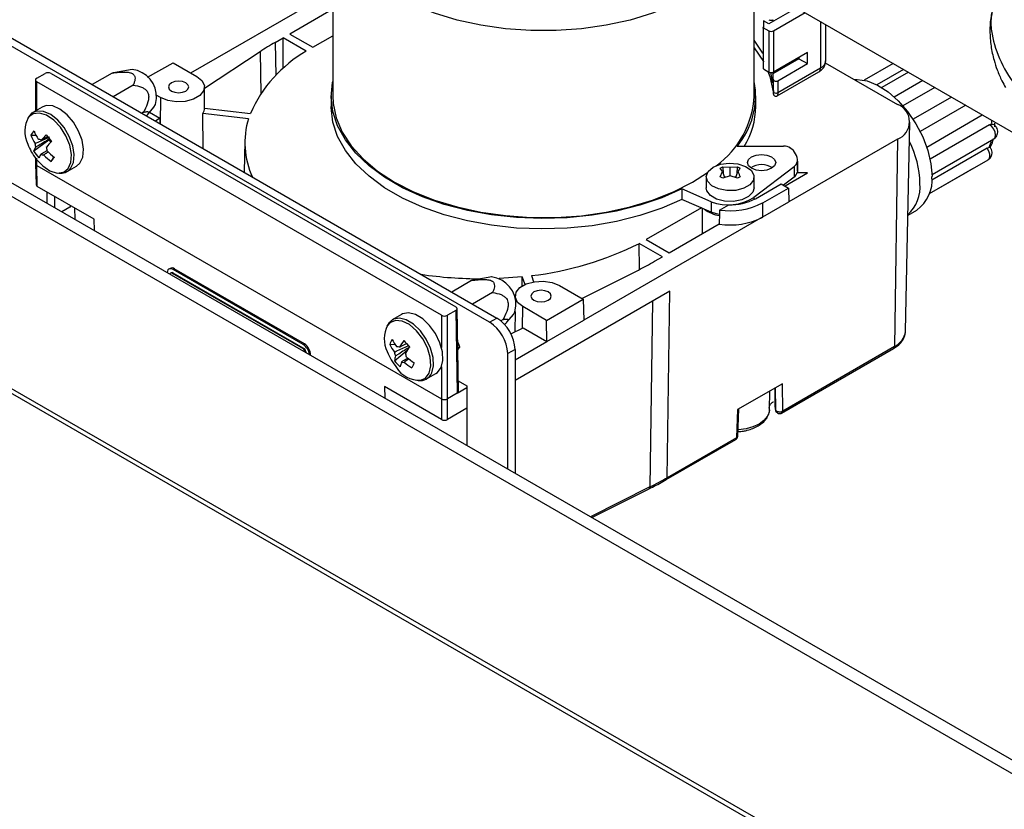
# Model space of a CAD drawing. Header units: millimetres. Extents: x 0 to 420, y 0 to 297.
# Tile 10 of 78: x 139.84 to 151.37, y 96.28 to 105.52. Entities that reach past the tile are written whole.
import ezdxf

# ---------------------------------------------------------------- set-up
doc = ezdxf.new("R2010")
doc.units = ezdxf.units.MM

msp = doc.modelspace()

# ---------------------------------------------------------------- linework, layer by layer
at = {"color": 7, "linetype": 'Continuous', "lineweight": 25}
for p, q in [((120.836, 112.121), (160.491, 89.229)), ((120.87, 112.047), (160.524, 89.155)), ((145.344, 101.981), (134.031, 108.512)), ((134.115, 108.561), (145.429, 102.03)), ((145.932, 107.399), (160.244, 99.137)), ((143.507, 106.819), (143.507, 104.631)), ((148.442, 104.631), (148.442, 105.95)), ((141.847, 104.901), (143.507, 105.86)), ((143.507, 105.647), (143.004, 105.357)), ((148.938, 105.664), (148.612, 105.476)), ((148.668, 105.394), (149.037, 105.607)), ((148.548, 105.512), (148.548, 105.439)), ((148.612, 105.476), (148.548, 105.512)), ((148.668, 105.508), (148.65, 105.519)), ((149.277, 105.468), (149.277, 105.042)), ((143.004, 105.357), (143.273, 105.202)), ((148.548, 105.439), (148.541, 105.435)), ((148.541, 105.435), (148.612, 105.394)), ((148.541, 105.435), (148.541, 105.431)), ((148.548, 105.427), (148.541, 105.431)), ((148.548, 104.949), (148.548, 105.427)), ((148.612, 105.394), (148.612, 104.912)), ((148.668, 105.394), (148.668, 104.912)), ((142.834, 105.259), (142.927, 105.312)), ((143.198, 105.156), (142.927, 105.312)), ((142.929, 104.956), (142.927, 105.312)), ((143.273, 105.202), (143.507, 105.337)), ((142.657, 105.149), (142.006, 104.717)), ((149.064, 105.141), (148.668, 104.912)), ((149.064, 105.01), (149.064, 105.141)), ((141.341, 104.85), (141.638, 105.021)), ((141.638, 105.021), (141.917, 104.86)), ((148.965, 105.067), (148.659, 104.891)), ((148.717, 104.809), (149.064, 105.01)), ((148.965, 105.084), (148.965, 105.067)), ((148.965, 105.067), (149.064, 105.01)), ((149.272, 105.021), (150.118, 104.533)), ((150.066, 105.012), (149.726, 104.816)), ((140.042, 104.839), (140.14, 104.896)), ((140.211, 104.896), (144.948, 102.161)), ((140.926, 104.899), (140.693, 104.764)), ((141.16, 104.941), (140.943, 104.903)), ((148.548, 104.949), (148.612, 104.912)), ((148.659, 104.785), (148.636, 104.906)), ((148.659, 104.891), (148.659, 104.785)), ((148.71, 104.633), (149.197, 104.914)), ((148.717, 104.671), (149.218, 104.96)), ((150.189, 104.941), (149.878, 104.761)), ((150.245, 104.909), (149.934, 104.73)), ((140.027, 104.819), (140.027, 104.455)), ((144.779, 102.063), (140.042, 104.798)), ((148.665, 104.682), (148.665, 104.821)), ((148.717, 104.809), (148.717, 104.671)), ((150.414, 104.812), (150.08, 104.619)), ((141.171, 104.758), (140.938, 104.623)), ((142.008, 104.489), (142.006, 104.738)), ((148.665, 104.697), (148.665, 104.683)), ((150.554, 104.73), (150.182, 104.516)), ((141.49, 104.613), (141.441, 104.642)), ((143.489, 104.631), (143.489, 104.508)), ((148.459, 104.508), (148.459, 104.631)), ((150.75, 104.617), (150.301, 104.358)), ((140.107, 104.502), (139.998, 104.439)), ((141.294, 104.442), (141.272, 104.43)), ((141.338, 104.411), (141.414, 104.501)), ((141.363, 104.44), (141.483, 104.37)), ((142.522, 104.365), (141.987, 104.427)), ((141.989, 104.016), (141.987, 104.427)), ((142.008, 104.489), (142.544, 104.427)), ((150.916, 104.522), (150.384, 104.215)), ((141.483, 104.37), (141.433, 104.337)), ((141.483, 104.37), (141.483, 104.308)), ((150.212, 101.875), (150.264, 104.325)), ((150.461, 104.033), (151.111, 104.409)), ((151.225, 104.303), (151.244, 104.298)), ((151.259, 104.268), (151.257, 104.313)), ((151.196, 104.295), (150.499, 103.893)), ((139.973, 104.171), (140.033, 104.173)), ((140.007, 103.987), (140.186, 104.117)), ((140.186, 104.117), (140.193, 104.126)), ((140.186, 104.117), (140.207, 104.089)), ((142.479, 104.103), (142.472, 103.737)), ((150.118, 104.124), (148.845, 103.39)), ((150.118, 104.124), (150.081, 101.696)), ((150.522, 103.711), (151.244, 104.128)), ((148.24, 104.042), (148.784, 104.042)), ((151.166, 104.019), (150.521, 103.647)), ((140.027, 103.904), (140.027, 103.839)), ((140.212, 103.863), (140.241, 103.92)), ((148.947, 103.756), (148.947, 103.878)), ((148.947, 103.866), (148.947, 103.743)), ((150.493, 103.488), (151.179, 103.884)), ((140.027, 103.838), (140.035, 103.593)), ((140.042, 103.818), (144.779, 101.083)), ((140.049, 103.573), (140.042, 103.818)), ((140.398, 103.746), (140.507, 103.809)), ((147.719, 103.623), (147.895, 103.736)), ((148.042, 103.785), (148.057, 103.795)), ((148.07, 103.746), (148.042, 103.785)), ((148.042, 103.685), (148.07, 103.746)), ((148.057, 103.795), (148.073, 103.803)), ((148.07, 103.746), (148.095, 103.675)), ((148.073, 103.803), (148.159, 103.798)), ((148.073, 103.803), (148.078, 103.724)), ((148.159, 103.798), (148.246, 103.803)), ((148.159, 103.695), (148.159, 103.798)), ((148.224, 103.675), (148.249, 103.746)), ((148.241, 103.724), (148.246, 103.803)), ((148.246, 103.803), (148.276, 103.785)), ((148.907, 103.802), (148.437, 103.443)), ((148.802, 103.577), (149.066, 103.73)), ((148.907, 103.802), (148.907, 103.68)), ((149.066, 103.73), (148.944, 103.73)), ((148.947, 103.756), (148.947, 103.743)), ((150.493, 103.488), (151, 103.781)), ((160.588, 91.584), (139.639, 103.678)), ((147.879, 103.683), (147.879, 103.557)), ((148.073, 103.668), (148.042, 103.685)), ((148.159, 103.695), (148.073, 103.668)), ((148.109, 103.679), (148.092, 103.683)), ((148.246, 103.668), (148.159, 103.695)), ((148.226, 103.683), (148.21, 103.679)), ((148.261, 103.677), (148.246, 103.668)), ((148.276, 103.685), (148.261, 103.677)), ((148.439, 103.557), (148.439, 103.683)), ((148.907, 103.68), (148.785, 103.587)), ((139.511, 103.594), (160.491, 91.482)), ((140.715, 103.189), (140.049, 103.573)), ((140.165, 103.374), (140.165, 103.507)), ((147.938, 103.393), (147.594, 103.543)), ((147.594, 103.543), (147.594, 103.42)), ((148.454, 103.428), (148.757, 103.603)), ((148.54, 103.378), (148.843, 103.553)), ((148.757, 103.603), (148.843, 103.553)), ((148.843, 103.553), (148.845, 103.39)), ((140.25, 103.458), (140.25, 103.325)), ((147.938, 103.27), (147.594, 103.42)), ((147.938, 103.393), (147.938, 103.27)), ((148.541, 103.214), (148.845, 103.39)), ((140.43, 103.329), (140.336, 103.275)), ((140.443, 103.346), (140.43, 103.329)), ((140.442, 103.342), (140.444, 103.345)), ((140.486, 103.321), (140.489, 103.187)), ((147.822, 103.321), (147.176, 102.949)), ((147.833, 103.316), (147.832, 103.017)), ((148.036, 103.295), (148.144, 103.357)), ((148.541, 103.214), (148.54, 103.378)), ((150.241, 103.235), (150.344, 103.295)), ((148.541, 103.214), (146.445, 102.004)), ((147.445, 102.794), (148.031, 103.132)), ((147.176, 102.949), (147.445, 102.794)), ((147.368, 102.749), (147.096, 102.905)), ((147.099, 102.6), (147.096, 102.905)), ((147.275, 102.695), (147.368, 102.749)), ((141.603, 102.612), (141.589, 102.604)), ((141.639, 102.599), (141.653, 102.607)), ((143.162, 101.72), (141.639, 102.599)), ((143.176, 101.728), (141.653, 102.607)), ((146.422, 102.26), (147.085, 102.593)), ((141.615, 102.561), (141.608, 102.556)), ((141.633, 102.554), (141.64, 102.558)), ((143.156, 101.675), (141.633, 102.554)), ((143.163, 101.679), (141.64, 102.558)), ((145.133, 102.47), (144.9, 102.335)), ((145.368, 102.512), (145.151, 102.474)), ((145.726, 102.515), (145.456, 102.495)), ((145.758, 102.424), (145.726, 102.515)), ((145.726, 102.404), (145.726, 102.515)), ((145.834, 102.528), (145.859, 102.455)), ((147.455, 102.346), (145.641, 101.299)), ((146.16, 102.411), (146.439, 102.25)), ((147.421, 100.16), (147.455, 102.346)), ((145.378, 102.329), (145.145, 102.194)), ((145.644, 102.289), (145.643, 102.238)), ((146.011, 102.003), (146.439, 102.25)), ((146.439, 102.25), (146.445, 102.004)), ((144.948, 102.12), (144.85, 102.063)), ((144.948, 102.12), (144.963, 101.149)), ((144.978, 101.169), (144.963, 102.141)), ((146.011, 102.003), (145.732, 102.164)), ((144.314, 102.073), (144.205, 102.01)), ((144.85, 101.083), (144.85, 102.063)), ((145.344, 101.981), (145.429, 102.03)), ((145.501, 102.013), (145.475, 101.998)), ((145.546, 101.982), (145.622, 102.072)), ((145.642, 102.109), (145.639, 101.867)), ((146.013, 101.755), (146.011, 102.003)), ((146.013, 101.755), (146.445, 102.004)), ((145.594, 101.844), (145.736, 101.915)), ((145.736, 101.915), (146.013, 101.755)), ((143.156, 101.675), (143.163, 101.679)), ((143.162, 101.72), (143.176, 101.728)), ((144.175, 101.719), (144.237, 101.723)), ((144.231, 101.53), (144.378, 101.653)), ((144.995, 101.693), (144.969, 101.761)), ((144.97, 101.678), (144.995, 101.693)), ((144.97, 101.658), (144.995, 101.693)), ((145.641, 101.663), (145.556, 101.614)), ((145.641, 101.54), (146.013, 101.755)), ((145.641, 101.663), (145.641, 100.213)), ((148.761, 100.917), (150.071, 101.673)), ((150.081, 101.696), (148.774, 100.941)), ((145.556, 100.262), (145.556, 101.614)), ((144.605, 101.317), (144.714, 101.38)), ((144.779, 100.843), (144.114, 101.227)), ((144.963, 101.149), (145.079, 101.216)), ((144.976, 101.296), (145.079, 101.236)), ((145.079, 101.236), (145.079, 100.537)), ((148.772, 101.261), (148.247, 100.958)), ((148.684, 101.211), (148.685, 100.999)), ((148.687, 101.212), (148.689, 100.962)), ((148.774, 100.941), (148.772, 101.261)), ((144.779, 101.083), (144.779, 100.843)), ((144.963, 101.149), (144.85, 101.083)), ((144.85, 100.843), (144.85, 101.083)), ((148.619, 100.956), (148.624, 101.176)), ((145.079, 100.975), (144.85, 100.843)), ((148.248, 100.653), (148.26, 100.966)), ((148.685, 100.999), (148.686, 100.991)), ((148.247, 100.958), (148.234, 100.629)), ((148.234, 100.629), (147.421, 100.16)), ((147.411, 100.138), (148.226, 100.609)), ((146.541, 99.694), (147.211, 100.03)), ((147.203, 100.028), (147.209, 100.031))]:
    msp.add_line(p, q, dxfattribs=at)
at = {"color": 8, "linetype": 'Continuous', "lineweight": 25}
for p, q in [((149.218, 105.502), (149.218, 104.96)), ((142.834, 105.259), (142.84, 104.871)), ((142.657, 105.149), (142.665, 104.658)), ((140.042, 104.464), (140.042, 104.798)), ((141.49, 104.613), (141.487, 104.306)), ((140.042, 103.818), (140.042, 103.903)), ((151, 103.781), (151.002, 103.782)), ((148.437, 103.443), (148.437, 103.419)), ((140.717, 103.056), (140.715, 103.189)), ((147.252, 102.229), (147.221, 100.052)), ((145.73, 101.913), (145.732, 102.164)), ((144.779, 102.063), (144.779, 101.687)), ((144.779, 101.46), (144.779, 101.083)), ((144.114, 101.227), (144.116, 101.093)), ((148.686, 100.991), (148.685, 101.211)), ((147.221, 100.052), (146.525, 99.703))]:
    msp.add_line(p, q, dxfattribs=at)
at = {"color": 8, "linetype": 'Continuous', "lineweight": 25, "flags": 128}
for points in [[(148.133, 106.128), (148.086, 106.082), (147.917, 105.94), (147.719, 105.812), (147.496, 105.698), (147.251, 105.6), (146.987, 105.52), (146.708, 105.459), (146.419, 105.418), (146.123, 105.397), (145.825, 105.397), (145.53, 105.418), (145.24, 105.459), (144.962, 105.52), (144.698, 105.6), (144.453, 105.698), (144.23, 105.812), (144.032, 105.941), (143.863, 106.082), (143.724, 106.234), (143.619, 106.395), (143.547, 106.562), (143.511, 106.733), (143.507, 106.817)], [(140.362, 103.742), (140.409, 103.781), (140.442, 103.853), (140.449, 103.947), (140.429, 104.054), (140.385, 104.164), (140.32, 104.266), (140.241, 104.349), (140.157, 104.406), (140.074, 104.431), (140.001, 104.422), (139.95, 104.386)], [(151.244, 104.128), (151.245, 104.129), (151.26, 104.146), (151.265, 104.174), (151.26, 104.208), (151.245, 104.243), (151.223, 104.273), (151.196, 104.295)], [(151.179, 103.884), (151.19, 103.895), (151.199, 103.919), (151.197, 103.951), (151.186, 103.986), (151.166, 104.019)], [(144.636, 101.386), (144.656, 101.47), (144.649, 101.572), (144.617, 101.682), (144.562, 101.788), (144.489, 101.882), (144.406, 101.953), (144.321, 101.994), (144.242, 102.002), (144.177, 101.975), (144.148, 101.944)], [(144.536, 101.303), (144.592, 101.327), (144.636, 101.386)], [(148.619, 100.956), (148.615, 100.926), (148.594, 100.876), (148.553, 100.829), (148.497, 100.788), (148.426, 100.756), (148.345, 100.733), (148.258, 100.72), (148.252, 100.72)]]:
    msp.add_lwpolyline(points, dxfattribs=at)
at = {"color": 7, "linetype": 'Continuous', "lineweight": 25, "flags": 128}
for points in [[(148.548, 105.123), (148.542, 105.134), (148.442, 105.286)], [(148.442, 105.196), (148.548, 105.034), (148.548, 105.033)], [(148.602, 104.918), (148.623, 104.859), (148.661, 104.679)], [(141.917, 104.86), (141.977, 104.811), (142.005, 104.752), (141.995, 104.692), (141.951, 104.637), (141.877, 104.594), (141.782, 104.568), (141.677, 104.563), (141.576, 104.579), (141.49, 104.613)], [(141.787, 104.785), (141.749, 104.8), (141.703, 104.805), (141.658, 104.8), (141.62, 104.785), (141.594, 104.763), (141.585, 104.737), (141.594, 104.711), (141.62, 104.689), (141.658, 104.674), (141.703, 104.669), (141.749, 104.674), (141.787, 104.689), (141.813, 104.711), (141.822, 104.737), (141.813, 104.763), (141.787, 104.785)], [(147.594, 103.543), (147.358, 103.439), (147.101, 103.352), (146.829, 103.284), (146.544, 103.234), (146.252, 103.205), (145.955, 103.196), (145.659, 103.208), (145.367, 103.24), (145.083, 103.291), (144.813, 103.362), (144.559, 103.451), (144.325, 103.557), (144.115, 103.679), (143.932, 103.814), (143.778, 103.96), (143.655, 104.116), (143.565, 104.28), (143.51, 104.448), (143.489, 104.619), (143.505, 104.791), (143.507, 104.801)], [(148.665, 104.821), (148.667, 104.816), (148.671, 104.812), (148.677, 104.808), (148.684, 104.806), (148.693, 104.804), (148.701, 104.805), (148.71, 104.806), (148.717, 104.809)], [(149.614, 104.823), (149.647, 104.824), (149.762, 104.807), (149.884, 104.758), (150.007, 104.68), (150.126, 104.576), (150.236, 104.45), (150.333, 104.306), (150.414, 104.152), (150.473, 103.994), (150.51, 103.837), (150.523, 103.688)], [(148.665, 104.682), (148.667, 104.678), (148.671, 104.673), (148.677, 104.669), (148.684, 104.667), (148.693, 104.666), (148.701, 104.666), (148.71, 104.668), (148.717, 104.671)], [(141.414, 104.501), (141.432, 104.531), (141.444, 104.6)], [(143.507, 104.631), (143.511, 104.545), (143.547, 104.374), (143.619, 104.207), (143.724, 104.046), (143.863, 103.894), (144.032, 103.752), (144.23, 103.623), (144.453, 103.509), (144.698, 103.412), (144.962, 103.332), (145.24, 103.271), (145.53, 103.23), (145.825, 103.209), (146.123, 103.209), (146.419, 103.229), (146.708, 103.271), (146.987, 103.332), (147.251, 103.412), (147.496, 103.509), (147.719, 103.623)], [(140.438, 103.782), (140.472, 103.852), (140.48, 103.944), (140.464, 104.049), (140.424, 104.158), (140.364, 104.261), (140.289, 104.349), (140.206, 104.414), (140.122, 104.45), (140.045, 104.455), (139.982, 104.428), (139.937, 104.37), (139.934, 104.363)], [(140.507, 103.809), (140.548, 103.845), (140.581, 103.915), (140.589, 104.007), (140.573, 104.112), (140.533, 104.221), (140.473, 104.324), (140.398, 104.412), (140.315, 104.477), (140.231, 104.514), (140.154, 104.518), (140.107, 104.502)], [(147.594, 103.42), (147.358, 103.316), (147.101, 103.23), (146.829, 103.161), (146.544, 103.112), (146.252, 103.083), (145.955, 103.074), (145.659, 103.085), (145.367, 103.117), (145.083, 103.169), (144.813, 103.24), (144.559, 103.329), (144.325, 103.435), (144.115, 103.556), (143.932, 103.691), (143.778, 103.838), (143.655, 103.994), (143.565, 104.157), (143.51, 104.326), (143.489, 104.497), (143.489, 104.508)], [(140.205, 104.111), (140.207, 104.106), (140.213, 104.095)], [(140.046, 103.881), (140.113, 103.812), (140.198, 103.755), (140.281, 103.729), (140.354, 103.739), (140.362, 103.742)], [(147.961, 103.797), (148.046, 103.831), (148.146, 103.844), (148.248, 103.836), (148.338, 103.807), (148.404, 103.762), (148.437, 103.705), (148.432, 103.646), (148.39, 103.592), (148.318, 103.55), (148.224, 103.526), (148.121, 103.523), (148.023, 103.542), (147.944, 103.58), (147.894, 103.632), (147.88, 103.69), (147.903, 103.748), (147.961, 103.797)], [(148.644, 103.784), (148.59, 103.763), (148.527, 103.756), (148.464, 103.763), (148.41, 103.784), (148.375, 103.815), (148.362, 103.851), (148.375, 103.887), (148.41, 103.918), (148.464, 103.939), (148.527, 103.946), (148.59, 103.939), (148.644, 103.918), (148.68, 103.887), (148.692, 103.851), (148.68, 103.815), (148.644, 103.784)], [(148.439, 103.557), (148.425, 103.506), (148.375, 103.454), (148.296, 103.416), (148.198, 103.397), (148.095, 103.4), (148.001, 103.424), (147.928, 103.466), (147.887, 103.52), (147.879, 103.557)], [(148.035, 103.244), (148, 103.252), (147.938, 103.27)], [(141.639, 102.599), (141.621, 102.606), (141.604, 102.608), (141.59, 102.604), (141.579, 102.594), (141.572, 102.578), (141.57, 102.563)], [(141.633, 102.554), (141.624, 102.558), (141.615, 102.559), (141.608, 102.557), (141.603, 102.551), (141.6, 102.546)], [(145.732, 102.164), (145.672, 102.214), (145.645, 102.272), (145.654, 102.333), (145.698, 102.388), (145.773, 102.431), (145.868, 102.456), (145.972, 102.461), (146.074, 102.446), (146.16, 102.411)], [(146.03, 102.336), (145.991, 102.351), (145.946, 102.356), (145.901, 102.351), (145.863, 102.336), (145.837, 102.314), (145.828, 102.288), (145.837, 102.261), (145.863, 102.239), (145.901, 102.225), (145.946, 102.219), (145.991, 102.225), (146.03, 102.239), (146.055, 102.261), (146.064, 102.288), (146.055, 102.314), (146.03, 102.336)], [(145.622, 102.072), (145.639, 102.102), (145.651, 102.171)], [(144.666, 101.387), (144.687, 101.47), (144.682, 101.57), (144.653, 101.678), (144.601, 101.785), (144.533, 101.881), (144.452, 101.958), (144.368, 102.008), (144.287, 102.028), (144.217, 102.016), (144.163, 101.972), (144.141, 101.934)], [(144.775, 101.45), (144.796, 101.533), (144.791, 101.633), (144.762, 101.741), (144.711, 101.848), (144.642, 101.944), (144.562, 102.021), (144.477, 102.071), (144.396, 102.091), (144.326, 102.079), (144.314, 102.073)], [(144.714, 101.38), (144.732, 101.392), (144.775, 101.45)], [(147.411, 100.138), (147.411, 100.138), (147.41, 100.138)]]:
    msp.add_lwpolyline(points, dxfattribs=at)
at = {"color": 7, "linetype": 'Continuous', "lineweight": 25}
for centre, radius, start, end in [((148.64, 105.579), 0.0615, 242.6097, 297.3903), ((148.64, 105.449), 0.0615, 242.6097, 297.3903), ((144.504, 102.362), 3.344, 119.9659, 123.5298), ((143.981, 103.796), 1.569, 119.9305, 156.2861), ((149.177, 105.052), 0.101, 294.3747, 354.3052), ((141.12, 104.619), 0.325, 356.6464, 82.863), ((148.64, 104.967), 0.0615, 242.6097, 297.3903), ((147.793, 104.781), 0.873, 2.6213, 7.2), ((140.05, 104.819), 0.0218, 110.7834, 249.2166), ((147.538, 104.634), 0.919, 319.8215, 10.4239), ((147.355, 104.694), 1.089, 306.1385, 356.6562), ((150.041, 104.329), 0.218, 290.7834, 69.2166), ((141.893, 104.494), 0.115, 324.2921, 357.4908), ((147.545, 104.52), 0.915, 328.4588, 359.2517), ((140.237, 104.215), 0.334, 149.299, 206.4817), ((143.429, 104.083), 0.95, 162.7089, 204.9926), ((140.258, 103.991), 0.338, 137.0372, 147.6725), ((140.657, 104.489), 0.699, 202.5015, 211.4235), ((140.619, 104.439), 0.699, 202.5015, 211.4235), ((140.15, 104.075), 0.128, 180.235, 200.5909), ((140.059, 104.059), 0.065, 57.108, 89.1621), ((141.237, 103.115), 1.517, 135.5414, 138.8388), ((141.243, 104.959), 1.341, 215.6429, 219.9667), ((141.299, 103.035), 1.517, 135.5414, 138.8388), ((149.175, 103.569), 1.207, 1.7883, 25.9964), ((140.547, 104.294), 0.65, 200.5176, 217.8048), ((140.258, 103.878), 0.274, 146.3394, 156.6924), ((140.532, 104.331), 0.628, 213.1885, 222.4211), ((140.037, 103.989), 0.128, 0.235, 20.5909), ((140.747, 104.553), 0.811, 224.0768, 232.1591), ((148.789, 103.907), 0.136, 56.5898, 91.891), ((148.77, 103.87), 0.177, 358.641, 58.1388), ((140.547, 104.294), 0.65, 217.8048, 219.477), ((140.32, 103.799), 0.274, 146.3394, 156.6924), ((140.127, 104.005), 0.065, 237.108, 269.1621), ((140.709, 104.504), 0.811, 224.0768, 232.1591), ((138.952, 104.875), 1.615, 321.2452, 323.4644), ((148.854, 103.88), 0.0933, 304.0693, 351.2725), ((140.323, 103.875), 0.148, 261.0534, 321.0857), ((148.527, 103.591), 0.236, 57.6052, 122.3948), ((148.854, 103.757), 0.0933, 304.0693, 351.2725), ((150.094, 103.645), 0.43, 305.5137, 5.7985), ((149.933, 103.567), 0.449, 313.226, 5.0786), ((148.138, 103.914), 0.558, 249.0118, 302.4077), ((148.169, 103.965), 0.608, 267.6241, 297.929), ((148.11, 103.651), 0.428, 234.139, 259.8403), ((148.161, 104.108), 0.822, 261.2539, 297.423), ((148.161, 103.947), 0.826, 260.9412, 297.4024), ((145.405, 106.263), 3.76, 276.5514, 296.7346), ((145.421, 105.91), 3.711, 296.6438, 299.969), ((141.625, 102.57), 0.0473, 52.2574, 116.5225), ((141.625, 102.54), 0.0236, 52.2574, 116.5225), ((145.237, 107.188), 4.697, 261.5004, 270.0982), ((145.327, 102.19), 0.325, 356.6464, 82.863), ((144.815, 102.131), 0.0769, 242.61, 297.3894), ((145.181, 101.642), 0.461, 2.6055, 57.3945), ((144.447, 101.789), 0.337, 152.5054, 206.6749), ((145.096, 101.593), 0.461, 2.6055, 57.3945), ((144.496, 101.611), 0.339, 149.8985, 161.3591), ((144.761, 102.072), 0.63, 207.5127, 216.9193), ((145.192, 101.181), 1.035, 145.5044, 150.5357), ((145.328, 102.637), 1.318, 221.3079, 225.5641), ((143.113, 101.608), 0.0791, 14.6089, 57.3527), ((143.079, 101.588), 0.155, 5.3031, 57.7681), ((143.121, 101.613), 0.0781, 7.3478, 57.6433), ((143.097, 101.6), 0.15, 357.969, 58.345), ((144.733, 102.01), 0.63, 207.5127, 216.9193), ((144.269, 101.645), 0.05, 65.1944, 103.4406), ((145.259, 101.11), 1.035, 145.5044, 150.5357), ((150.056, 101.694), 0.0248, 305.3585, 4.6077), ((144.755, 101.865), 0.65, 200.5176, 219.477), ((144.377, 101.651), 0.148, 187.3254, 205.7458), ((144.496, 101.502), 0.266, 161.4202, 173.8825), ((144.224, 101.555), 0.148, 7.3254, 25.7458), ((144.9, 102.198), 0.818, 229.7565, 237.6555), ((144.692, 101.899), 0.591, 218.6855, 228.1864), ((144.522, 101.62), 0.318, 211.9248, 272.4903), ((144.563, 101.431), 0.266, 161.4202, 173.8825), ((144.332, 101.561), 0.05, 245.1944, 283.4406), ((144.872, 102.137), 0.818, 229.7565, 237.6555), ((152.019, 98.047), 8.312, 155.3958, 155.8618), ((144.532, 101.443), 0.145, 260.381, 337.4661), ((148.524, 100.961), 0.165, 0.1359, 10.3841), ((148.739, 100.962), 0.05, 180.6705, 299.7106), ((148.199, 100.651), 0.05, 299.7091, 358.0902), ((145.465, 103.553), 3.916, 296.6438, 299.969), ((147.199, 100.049), 0.0226, 302.1636, 7.7402)]:
    msp.add_arc(centre, radius, start, end, dxfattribs=at)
at = {"color": 8, "linetype": 'Continuous', "lineweight": 25}
for centre, radius, start, end in [((149.169, 104.955), 0.0493, 305.0133, 6.2988), ((150.399, 104.215), 0.831, 6.083, 9.0584), ((150.825, 104.193), 0.402, 335.9351, 348.518), ((149.987, 101.902), 0.226, 294.4655, 353.2703), ((147.397, 100.158), 0.0248, 305.3585, 4.6077)]:
    msp.add_arc(centre, radius, start, end, dxfattribs=at)
at = {"color": 7, "linetype": 'Continuous', "lineweight": 25}
for centre, major_axis, ratio, start_param, end_param in [((140.175, 104.875), (0.05, 0), 0.577288, 0.785246, 2.356042), ((140.077, 103.839), (0.05, 0.0008), 0.5772, 3.13287, 3.918202), ((140.085, 103.594), (0.05, 0), 0.577112, 3.159038, 3.926839), ((147.839, 69.308), (0.645, 42.046), 0.013086, 0.629705, 0.636284), ((144.913, 102.14), (0.05, 0), 0.577288, 5.497635, 7.068431), ((144.815, 101.104), (0.05, 0), 0.587364, 3.927057, 5.49772), ((144.928, 101.169), (0.05, 0), 0.577288, 5.497635, 6.291912), ((144.815, 100.863), (0.05, 0), 0.577464, 3.927143, 5.497641)]:
    msp.add_ellipse(centre, major_axis=major_axis, ratio=ratio, start_param=start_param, end_param=end_param, dxfattribs=at)
for points, knots in [([(151.229, 105.631), (151.223, 105.608), (151.203, 105.531), (151.197, 105.39), (151.208, 105.218), (151.241, 105.066), (151.285, 104.93), (151.331, 104.824), (151.368, 104.757), (151.381, 104.732)], [0, 0, 0, 0, 0.076967, 0.26327, 0.452443, 0.631166, 0.757608, 0.908156, 1, 1, 1, 1]), ([(151.235, 105.669), (151.225, 105.619), (151.204, 105.518), (151.226, 105.301), (151.317, 105.027), (151.446, 104.818), (151.524, 104.721), (151.525, 104.72)], [0, 0, 0, 0, 0.165157, 0.331918, 0.663964, 0.99571, 1, 1, 1, 1]), ([(149.197, 104.914), (149.211, 104.924), (149.24, 104.943), (149.27, 104.988), (149.275, 105.024), (149.277, 105.042)], [0, 0, 0, 0, 0.318418, 0.665866, 1, 1, 1, 1]), ([(140.926, 104.899), (140.952, 104.903), (141.004, 104.91), (141.068, 104.913), (141.113, 104.909), (141.136, 104.905), (141.152, 104.899), (141.164, 104.893), (141.173, 104.886), (141.182, 104.877), (141.188, 104.866), (141.194, 104.848), (141.193, 104.823), (141.187, 104.796), (141.179, 104.775), (141.174, 104.763), (141.171, 104.758)], [0, 0, 0, 0, 0.1628752, 0.3290935, 0.3849269, 0.4426719, 0.4733405, 0.5048649, 0.5355529, 0.5671019, 0.611158, 0.6564068, 0.7646639, 0.8759318, 0.9379216, 1, 1, 1, 1]), ([(140.943, 104.902), (140.941, 104.902), (140.936, 104.901), (140.93, 104.9), (140.926, 104.899)], [0, 0, 0, 0, 0.33156, 1, 1, 1, 1]), ([(141.171, 104.758), (141.205, 104.752), (141.25, 104.745), (141.305, 104.717), (141.332, 104.693), (141.348, 104.662), (141.355, 104.627), (141.349, 104.565), (141.325, 104.502), (141.301, 104.457), (141.294, 104.442)], [0, 0, 0, 0, 0.259845, 0.352381, 0.445747, 0.507729, 0.569739, 0.660531, 0.888169, 1, 1, 1, 1]), ([(148.661, 104.679), (148.662, 104.677), (148.662, 104.671), (148.663, 104.665), (148.664, 104.66), (148.664, 104.658), (148.665, 104.658), (148.665, 104.661), (148.665, 104.664), (148.665, 104.669), (148.665, 104.675), (148.665, 104.68), (148.665, 104.682)], [0, 0, 0, 0, 0.114854, 0.231473, 0.365241, 0.502577, 0.602952, 0.705915, 0.778314, 0.852361, 0.924994, 1, 1, 1, 1]), ([(148.661, 104.678), (148.662, 104.671), (148.663, 104.661), (148.664, 104.655), (148.666, 104.65), (148.668, 104.644), (148.673, 104.638), (148.68, 104.632), (148.69, 104.628), (148.7, 104.629), (148.707, 104.631), (148.71, 104.633)], [0, 0, 0, 0, 0.334822, 0.459056, 0.537448, 0.587517, 0.655764, 0.734695, 0.824904, 0.918522, 1, 1, 1, 1]), ([(141.294, 104.442), (141.298, 104.443), (141.307, 104.445), (141.32, 104.447), (141.331, 104.448), (141.341, 104.448), (141.347, 104.446), (141.352, 104.444), (141.353, 104.44), (141.353, 104.436), (141.352, 104.431), (141.349, 104.426), (141.344, 104.418), (141.338, 104.41), (141.332, 104.403), (141.328, 104.399), (141.327, 104.398)], [0, 0, 0, 0, 0.111802, 0.223755, 0.336456, 0.449639, 0.529339, 0.609658, 0.689492, 0.730372, 0.771659, 0.824636, 0.879111, 0.932116, 0.98658, 1, 1, 1, 1]), ([(151.196, 104.295), (151.203, 104.299), (151.213, 104.303), (151.223, 104.303), (151.225, 104.303)], [0, 0, 0, 0, 0.722009, 1, 1, 1, 1]), ([(151.244, 104.129), (151.245, 104.129), (151.256, 104.133), (151.272, 104.151), (151.287, 104.178), (151.293, 104.206), (151.29, 104.235), (151.278, 104.266), (151.259, 104.288), (151.244, 104.298), (151.24, 104.301)], [0, 0, 0, 0, 0.01069, 0.178626, 0.323597, 0.457453, 0.591467, 0.741036, 0.933442, 1, 1, 1, 1]), ([(140.022, 104.074), (140.028, 104.077), (140.081, 104.102), (140.139, 104.127), (140.189, 104.15), (140.193, 104.152)], [0, 0, 0, 0, 0.113377, 0.930019, 1, 1, 1, 1]), ([(140.197, 104.132), (140.193, 104.129), (140.144, 104.099), (140.088, 104.065), (140.036, 104.034), (140.03, 104.03)], [0, 0, 0, 0, 0.069981, 0.886623, 1, 1, 1, 1]), ([(140.094, 104.114), (140.1, 104.117), (140.127, 104.131), (140.154, 104.146), (140.174, 104.157)], [0, 0, 0, 0, 0.216791, 1, 1, 1, 1]), ([(151.203, 104.031), (151.205, 104.034), (151.225, 104.062), (151.234, 104.098), (151.242, 104.132)], [0, 0, 0, 0, 0.087953, 1, 1, 1, 1]), ([(140.092, 103.95), (140.098, 103.954), (140.122, 103.968), (140.146, 103.983), (140.164, 103.994)], [0, 0, 0, 0, 0.263291, 1, 1, 1, 1]), ([(140.178, 103.977), (140.167, 103.969), (140.149, 103.956), (140.132, 103.944), (140.126, 103.94)], [0, 0, 0, 0, 0.675113, 1, 1, 1, 1]), ([(151.166, 104.019), (151.173, 104.023), (151.182, 104.028), (151.19, 104.029), (151.192, 104.03)], [0, 0, 0, 0, 0.7220093, 1, 1, 1, 1]), ([(151.178, 103.886), (151.184, 103.889), (151.199, 103.897), (151.215, 103.919), (151.225, 103.947), (151.227, 103.975), (151.221, 104.005), (151.209, 104.022), (151.203, 104.032)], [0, 0, 0, 0, 0.109658, 0.300383, 0.469884, 0.632003, 0.801639, 1, 1, 1, 1]), ([(151.192, 104.03), (151.197, 104.03), (151.204, 104.031), (151.206, 104.027), (151.206, 104.026)], [0, 0, 0, 0, 0.717738, 1, 1, 1, 1]), ([(148.276, 103.785), (148.272, 103.78), (148.264, 103.769), (148.254, 103.754), (148.249, 103.746)], [0, 0, 0, 0, 0.497846, 1, 1, 1, 1]), ([(148.249, 103.746), (148.254, 103.737), (148.263, 103.718), (148.272, 103.696), (148.276, 103.685)], [0, 0, 0, 0, 0.497846, 1, 1, 1, 1]), ([(140.43, 103.329), (140.433, 103.333), (140.437, 103.337), (140.441, 103.341), (140.441, 103.342)], [0, 0, 0, 0, 0.740438, 1, 1, 1, 1]), ([(145.133, 102.47), (145.159, 102.474), (145.212, 102.481), (145.275, 102.484), (145.32, 102.48), (145.343, 102.476), (145.36, 102.47), (145.371, 102.464), (145.381, 102.457), (145.389, 102.448), (145.395, 102.437), (145.401, 102.419), (145.401, 102.394), (145.394, 102.368), (145.386, 102.346), (145.381, 102.334), (145.378, 102.329)], [0, 0, 0, 0, 0.162875, 0.329094, 0.384927, 0.442672, 0.473341, 0.504865, 0.535553, 0.567102, 0.611158, 0.656407, 0.764664, 0.875932, 0.937922, 1, 1, 1, 1]), ([(145.151, 102.474), (145.149, 102.473), (145.143, 102.472), (145.137, 102.471), (145.133, 102.47)], [0, 0, 0, 0, 0.33156, 1, 1, 1, 1]), ([(145.378, 102.329), (145.412, 102.323), (145.458, 102.316), (145.512, 102.288), (145.539, 102.264), (145.555, 102.233), (145.562, 102.199), (145.557, 102.136), (145.532, 102.073), (145.509, 102.028), (145.501, 102.013)], [0, 0, 0, 0, 0.259845, 0.352381, 0.445747, 0.507729, 0.569739, 0.660531, 0.888169, 1, 1, 1, 1]), ([(145.501, 102.013), (145.505, 102.014), (145.514, 102.016), (145.527, 102.018), (145.539, 102.019), (145.548, 102.019), (145.555, 102.018), (145.559, 102.015), (145.561, 102.011), (145.56, 102.007), (145.559, 102.003), (145.557, 101.997), (145.552, 101.99), (145.545, 101.981), (145.537, 101.973), (145.53, 101.965), (145.524, 101.959), (145.52, 101.955), (145.518, 101.954)], [0, 0, 0, 0, 0.1029791, 0.2060968, 0.3099041, 0.4141558, 0.4875662, 0.5615461, 0.6350807, 0.6727341, 0.7107627, 0.7595596, 0.8097349, 0.8585577, 0.9087231, 0.9443529, 0.9802761, 1, 1, 1, 1]), ([(150.07, 101.674), (150.087, 101.684), (150.124, 101.707), (150.169, 101.752), (150.2, 101.808), (150.216, 101.853), (150.211, 101.877), (150.211, 101.879)], [0, 0, 0, 0, 0.204555, 0.450236, 0.704777, 0.975829, 1, 1, 1, 1]), ([(144.23, 101.632), (144.236, 101.635), (144.29, 101.66), (144.347, 101.686), (144.398, 101.709), (144.402, 101.711)], [0, 0, 0, 0, 0.113377, 0.930019, 1, 1, 1, 1]), ([(144.408, 101.69), (144.405, 101.688), (144.356, 101.657), (144.301, 101.623), (144.25, 101.591), (144.243, 101.587)], [0, 0, 0, 0, 0.069981, 0.886623, 1, 1, 1, 1]), ([(144.29, 101.69), (144.296, 101.694), (144.323, 101.707), (144.349, 101.721), (144.369, 101.732)], [0, 0, 0, 0, 0.2234163, 1, 1, 1, 1]), ([(144.311, 101.516), (144.317, 101.52), (144.341, 101.535), (144.366, 101.55), (144.384, 101.562)], [0, 0, 0, 0, 0.255823, 1, 1, 1, 1]), ([(144.396, 101.55), (144.384, 101.541), (144.366, 101.529), (144.349, 101.516), (144.343, 101.512)], [0, 0, 0, 0, 0.680899, 1, 1, 1, 1]), ([(148.25, 100.701), (148.272, 100.703), (148.31, 100.705), (148.369, 100.718), (148.428, 100.736), (148.489, 100.766), (148.542, 100.803), (148.586, 100.85), (148.613, 100.906), (148.625, 100.954), (148.617, 100.979), (148.615, 100.983)], [0, 0, 0, 0, 0.106661, 0.180855, 0.301751, 0.423599, 0.55184, 0.684242, 0.822053, 0.970885, 1, 1, 1, 1]), ([(148.624, 101.008), (148.626, 101.012), (148.631, 101.023), (148.648, 101.04), (148.665, 101.048), (148.668, 101.05)], [0, 0, 0, 0, 0.351401, 0.886596, 1, 1, 1, 1]), ([(148.689, 100.962), (148.689, 100.959), (148.69, 100.954), (148.696, 100.945), (148.707, 100.938), (148.72, 100.934), (148.734, 100.932), (148.749, 100.932), (148.763, 100.935), (148.77, 100.939), (148.774, 100.941)], [0, 0, 0, 0, 0.105707, 0.24963, 0.375063, 0.500632, 0.634493, 0.752172, 0.876674, 1, 1, 1, 1]), ([(147.209, 100.031), (147.265, 100.058), (147.334, 100.092), (147.397, 100.131), (147.41, 100.139)], [0, 0, 0, 0, 0.792881, 1, 1, 1, 1])]:
    msp.add_open_spline(points, degree=3, knots=knots, dxfattribs=at)
at = {"color": 8, "linetype": 'Continuous', "lineweight": 25}
for points, knots in [([(148.717, 104.671), (148.717, 104.667), (148.717, 104.66), (148.716, 104.651), (148.715, 104.644), (148.713, 104.638), (148.712, 104.634), (148.71, 104.633), (148.709, 104.633)], [0, 0, 0, 0, 0.1641745, 0.3326764, 0.492116, 0.6549024, 0.867666, 1, 1, 1, 1]), ([(148.774, 100.941), (148.774, 100.936), (148.772, 100.926), (148.766, 100.921), (148.763, 100.919)], [0, 0, 0, 0, 0.500247, 1, 1, 1, 1]), ([(148.224, 100.607), (148.227, 100.61), (148.233, 100.614), (148.234, 100.624), (148.234, 100.629)], [0, 0, 0, 0, 0.489941, 1, 1, 1, 1]), ([(148.234, 100.629), (148.237, 100.631), (148.243, 100.635), (148.248, 100.643), (148.25, 100.649), (148.248, 100.653), (148.248, 100.653)], [0, 0, 0, 0, 0.302561, 0.61753, 0.915374, 1, 1, 1, 1])]:
    msp.add_open_spline(points, degree=3, knots=knots, dxfattribs=at)

doc.saveas('drawing.dxf')
